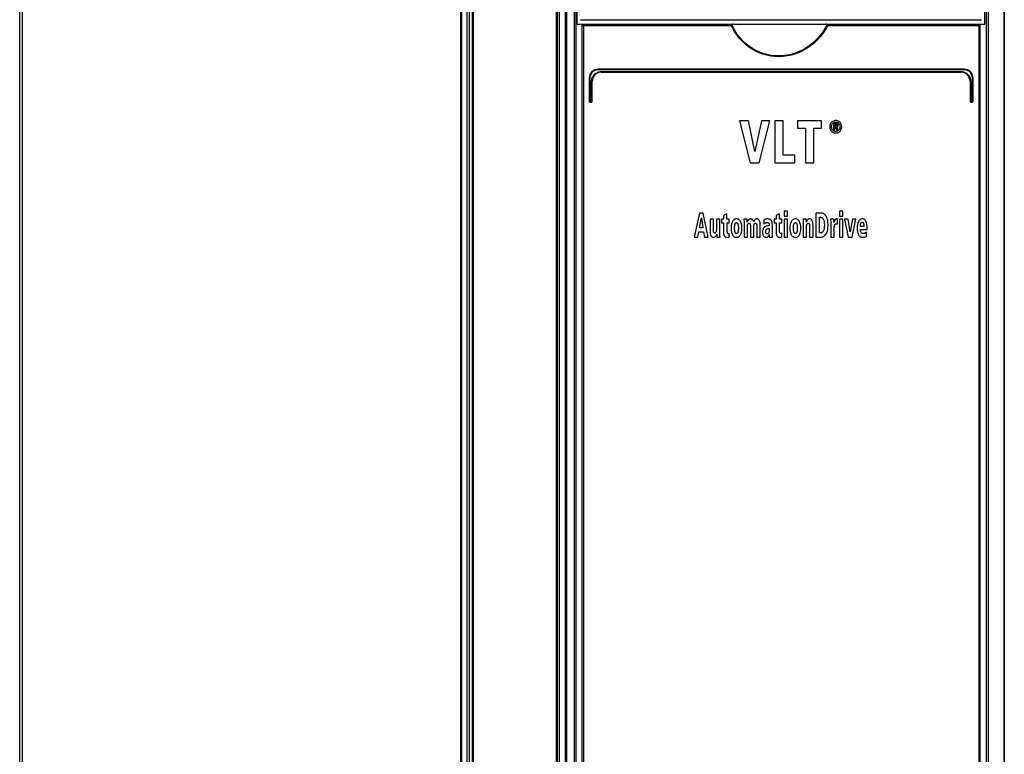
# Model space of a CAD drawing. Extents: x 0 to 420, y 0 to 297.
# Tile 4 of 45: x 45 to 78, y 147 to 172. Entities that reach past the tile are written whole.
import ezdxf

# ---------------------------------------------------------------- set-up
doc = ezdxf.new("R2010")
doc.units = 0
doc.header["$LTSCALE"] = 23.1
doc.layers.get('0').update_dxf_attribs({"linetype": 'CONTINUOUS'})

msp = doc.modelspace()

# ---------------------------------------------------------------- linework, layer by layer
at = {"color": 7, "linetype": 'CONTINUOUS'}
for p, q in [((44.679, 127.902), (44.679, 197.802)), ((62.603, 197.827), (62.603, 127.877)), ((62.684, 127.917), (62.684, 197.852)), ((63.279, 171.552), (63.279, 197.812)), ((76.879, 171.552), (76.879, 197.812)), ((63.236, 132.252), (63.236, 175.152)), ((76.922, 175.152), (76.922, 132.252)), ((63.279, 171.552), (76.879, 171.552)), ((63.381, 171.702), (76.759, 171.702)), ((63.436, 171.551), (63.436, 132.452)), ((68.418, 171.502), (68.44, 171.535)), ((76.722, 132.452), (76.722, 171.552)), ((76.179, 170.052), (63.979, 170.052)), ((64.079, 169.952), (76.079, 169.952)), ((63.679, 169.752), (63.679, 168.976)), ((63.779, 168.976), (63.779, 169.652)), ((76.379, 169.652), (76.379, 168.976)), ((76.479, 168.976), (76.479, 169.752)), ((63.703, 168.952), (63.755, 168.952)), ((76.403, 168.952), (76.455, 168.952)), ((68.693, 168.332), (69.047, 166.932)), ((68.993, 168.332), (68.693, 168.332)), ((69.203, 167.31), (68.993, 168.332)), ((69.42, 168.332), (69.203, 167.31)), ((69.347, 166.932), (69.707, 168.332)), ((69.707, 168.332), (69.42, 168.332)), ((69.867, 168.332), (69.867, 166.932)), ((70.145, 168.332), (69.867, 168.332)), ((70.145, 167.183), (70.145, 168.332)), ((70.63, 168.332), (70.63, 168.079)), ((71.426, 168.332), (70.63, 168.332)), ((71.426, 168.079), (71.426, 168.332)), ((71.824, 168.244), (71.824, 168.022)), ((71.901, 168.244), (71.824, 168.244)), ((71.868, 168.154), (71.868, 168.206)), ((71.868, 168.206), (71.897, 168.206)), ((70.63, 168.079), (70.889, 168.079)), ((70.889, 168.079), (70.889, 166.932)), ((71.167, 166.932), (71.167, 168.079)), ((71.167, 168.079), (71.426, 168.079)), ((71.824, 168.022), (71.868, 168.022)), ((71.902, 168.154), (71.868, 168.154)), ((71.868, 168.022), (71.868, 168.116)), ((71.868, 168.116), (71.888, 168.116)), ((71.888, 168.116), (71.935, 168.022)), ((71.987, 168.022), (71.932, 168.118)), ((71.935, 168.022), (71.987, 168.022)), ((70.54, 167.183), (70.145, 167.183)), ((70.54, 166.932), (70.54, 167.183)), ((69.047, 166.932), (69.347, 166.932)), ((69.867, 166.932), (70.54, 166.932)), ((70.889, 166.932), (71.167, 166.932)), ((67.352, 165.252), (67.183, 164.452)), ((67.483, 165.252), (67.352, 165.252)), ((67.646, 164.452), (67.483, 165.252)), ((68.271, 165.228), (68.16, 165.172)), ((68.271, 165.049), (68.271, 165.228)), ((70.026, 165.228), (69.914, 165.172)), ((70.026, 165.049), (70.026, 165.228)), ((70.175, 165.312), (70.175, 165.151)), ((70.29, 165.312), (70.175, 165.312)), ((70.29, 165.151), (70.29, 165.312)), ((71.418, 165.252), (71.238, 165.252)), ((71.238, 165.252), (71.238, 164.452)), ((72.142, 165.312), (72.028, 165.312)), ((72.028, 165.312), (72.028, 165.151)), ((72.142, 165.151), (72.142, 165.312)), ((67.355, 164.765), (67.417, 165.098)), ((67.417, 165.098), (67.469, 164.765)), ((67.706, 165.049), (67.706, 164.658)), ((67.821, 165.049), (67.706, 165.049)), ((67.821, 164.681), (67.821, 165.049)), ((67.923, 165.049), (67.923, 164.714)), ((68.037, 165.049), (67.923, 165.049)), ((68.037, 164.576), (68.037, 165.049)), ((68.095, 165.049), (68.095, 164.922)), ((68.16, 165.049), (68.095, 165.049)), ((68.095, 164.922), (68.157, 164.922)), ((68.157, 164.922), (68.157, 164.619)), ((68.16, 165.172), (68.16, 165.049)), ((68.346, 165.049), (68.271, 165.049)), ((68.271, 164.922), (68.271, 164.647)), ((68.271, 164.922), (68.346, 164.922)), ((68.346, 164.922), (68.346, 165.049)), ((68.946, 165.049), (68.838, 165.049)), ((68.841, 164.924), (68.841, 164.452)), ((69.501, 165.02), (69.506, 164.886)), ((69.612, 164.939), (69.616, 164.939)), ((69.616, 164.939), (69.631, 164.938)), ((69.849, 165.049), (69.849, 164.922)), ((69.914, 165.049), (69.849, 165.049)), ((69.849, 164.922), (69.912, 164.922)), ((69.912, 164.922), (69.912, 164.619)), ((69.914, 165.172), (69.914, 165.049)), ((70.101, 165.049), (70.026, 165.049)), ((70.026, 164.647), (70.026, 164.922)), ((70.026, 164.922), (70.101, 164.922)), ((70.101, 164.922), (70.101, 165.049)), ((70.175, 165.151), (70.29, 165.151)), ((70.175, 165.049), (70.175, 164.452)), ((70.29, 165.049), (70.175, 165.049)), ((70.29, 164.452), (70.29, 165.049)), ((70.917, 165.049), (70.809, 165.049)), ((70.812, 164.924), (70.812, 164.452)), ((71.356, 165.112), (71.387, 165.112)), ((71.356, 164.591), (71.356, 165.112)), ((71.833, 165.049), (71.728, 165.049)), ((71.731, 164.924), (71.731, 164.452)), ((71.836, 164.941), (71.833, 165.049)), ((71.959, 165.058), (71.943, 165.058)), ((71.959, 164.891), (71.959, 165.058)), ((72.028, 165.151), (72.142, 165.151)), ((72.142, 165.049), (72.028, 165.049)), ((72.028, 165.049), (72.028, 164.452)), ((72.142, 164.452), (72.142, 165.049)), ((72.315, 165.049), (72.195, 165.049)), ((72.195, 165.049), (72.313, 164.452)), ((72.385, 164.622), (72.315, 165.049)), ((72.455, 165.049), (72.385, 164.622)), ((72.449, 164.452), (72.567, 165.049)), ((72.567, 165.049), (72.455, 165.049)), ((67.298, 164.452), (67.333, 164.63)), ((67.333, 164.63), (67.493, 164.63)), ((67.469, 164.765), (67.355, 164.765)), ((67.493, 164.63), (67.524, 164.452)), ((68.348, 164.458), (68.348, 164.585)), ((68.956, 164.452), (68.956, 164.786)), ((69.054, 164.819), (69.054, 164.452)), ((69.169, 164.452), (69.169, 164.83)), ((69.267, 164.819), (69.267, 164.452)), ((69.382, 164.452), (69.382, 164.842)), ((69.682, 164.824), (69.648, 164.824)), ((69.682, 164.739), (69.682, 164.705)), ((69.787, 164.62), (69.787, 164.838)), ((70.102, 164.458), (70.102, 164.585)), ((70.926, 164.452), (70.926, 164.786)), ((71.028, 164.819), (71.028, 164.452)), ((71.143, 164.452), (71.143, 164.842)), ((71.394, 164.591), (71.356, 164.591)), ((71.846, 164.452), (71.846, 164.719)), ((72.841, 164.8), (72.722, 164.8)), ((72.722, 164.702), (72.946, 164.702)), ((72.925, 164.476), (72.923, 164.613)), ((72.946, 164.702), (72.946, 164.746)), ((67.183, 164.452), (67.298, 164.452)), ((67.524, 164.452), (67.646, 164.452)), ((67.933, 164.452), (68.04, 164.452)), ((68.841, 164.452), (68.956, 164.452)), ((69.054, 164.452), (69.169, 164.452)), ((69.267, 164.452), (69.382, 164.452)), ((69.682, 164.534), (69.685, 164.452)), ((69.685, 164.452), (69.79, 164.452)), ((70.175, 164.452), (70.29, 164.452)), ((70.812, 164.452), (70.926, 164.452)), ((71.028, 164.452), (71.143, 164.452)), ((71.238, 164.452), (71.403, 164.452)), ((71.731, 164.452), (71.846, 164.452)), ((72.028, 164.452), (72.142, 164.452)), ((72.313, 164.452), (72.449, 164.452))]:
    msp.add_line(p, q, dxfattribs=at)
at = {"color": 9, "linetype": 'CONTINUOUS'}
for p, q in [((44.757, 197.752), (44.757, 128.372)), ((59.393, 128.372), (59.393, 197.752)), ((59.429, 128.372), (59.429, 197.752)), ((59.6, 197.802), (59.6, 128.372)), ((59.67, 197.802), (59.67, 128.372)), ((59.78, 128.372), (59.78, 197.752)), ((59.815, 128.372), (59.815, 197.752)), ((62.576, 197.752), (62.576, 128.363)), ((62.882, 131.359), (62.882, 197.812)), ((62.927, 131.38), (62.927, 197.812)), ((77.502, 197.812), (77.502, 131.38)), ((77.523, 197.812), (77.523, 131.38)), ((63.181, 132.202), (63.181, 175.172)), ((76.98, 175.152), (76.98, 132.202)), ((63.481, 171.502), (63.481, 132.502)), ((68.418, 171.502), (63.481, 171.502)), ((76.68, 171.502), (71.63, 171.502)), ((76.68, 132.502), (76.68, 171.502)), ((76.182, 170.032), (63.977, 170.032)), ((64.077, 169.972), (76.082, 169.972)), ((63.697, 169.752), (63.679, 169.752)), ((63.697, 169.752), (63.697, 168.976)), ((63.757, 168.976), (63.757, 169.652)), ((63.757, 169.652), (63.779, 169.652)), ((76.402, 169.652), (76.379, 169.652)), ((76.402, 169.652), (76.402, 168.976)), ((76.462, 168.976), (76.462, 169.752)), ((76.462, 169.752), (76.479, 169.752)), ((63.697, 168.976), (63.679, 168.976)), ((63.701, 168.972), (63.753, 168.972)), ((63.757, 168.976), (63.779, 168.976)), ((76.402, 168.976), (76.379, 168.976)), ((76.406, 168.972), (76.458, 168.972)), ((76.462, 168.976), (76.479, 168.976))]:
    msp.add_line(p, q, dxfattribs=at)
at = {"color": 7, "linetype": 'CONTINUOUS'}
for points in [[(63.436, 171.551), (63.436, 171.55), (63.439, 171.547), (63.442, 171.543), (63.447, 171.538), (63.451, 171.532), (63.457, 171.526), (63.463, 171.52), (63.469, 171.514), (63.475, 171.508), (63.481, 171.502)], [(68.478, 171.552), (68.467, 171.551), (68.458, 171.549), (68.45, 171.545), (68.444, 171.54), (68.44, 171.535)], [(71.609, 171.536), (71.604, 171.541), (71.598, 171.545), (71.59, 171.549), (71.581, 171.551), (71.57, 171.552)], [(71.609, 171.536), (71.614, 171.528), (71.619, 171.52), (71.625, 171.511), (71.63, 171.502)], [(76.722, 171.551), (76.722, 171.549), (76.72, 171.546), (76.716, 171.542), (76.712, 171.537), (76.708, 171.531), (76.703, 171.526), (76.697, 171.52), (76.692, 171.514), (76.686, 171.508), (76.68, 171.502)], [(71.76, 168.279), (71.742, 168.258), (71.727, 168.236), (71.716, 168.213), (71.708, 168.189), (71.703, 168.162), (71.701, 168.132)], [(71.758, 168.132), (71.76, 168.162), (71.766, 168.187), (71.774, 168.208), (71.785, 168.228), (71.8, 168.245)], [(71.901, 168.338), (71.873, 168.336), (71.847, 168.331), (71.824, 168.323), (71.801, 168.312), (71.78, 168.297), (71.76, 168.279)], [(71.8, 168.245), (71.814, 168.259), (71.829, 168.27), (71.845, 168.278), (71.862, 168.284), (71.88, 168.287), (71.901, 168.289)], [(71.897, 168.206), (71.907, 168.206), (71.917, 168.205), (71.925, 168.203)], [(72.043, 168.279), (72.023, 168.297), (72.002, 168.311), (71.98, 168.323), (71.956, 168.331), (71.93, 168.336), (71.901, 168.338)], [(71.901, 168.289), (71.922, 168.287), (71.941, 168.284), (71.957, 168.278), (71.973, 168.269), (71.988, 168.259), (72.003, 168.245)], [(71.962, 168.229), (71.952, 168.235), (71.94, 168.239), (71.923, 168.243), (71.901, 168.244)], [(71.925, 168.203), (71.93, 168.2), (71.933, 168.198), (71.936, 168.194), (71.938, 168.189), (71.939, 168.182)], [(71.939, 168.182), (71.938, 168.174), (71.937, 168.168), (71.935, 168.164), (71.932, 168.161), (71.929, 168.159)], [(71.983, 168.177), (71.982, 168.194), (71.979, 168.207), (71.974, 168.216), (71.969, 168.224), (71.962, 168.229)], [(71.968, 168.134), (71.973, 168.139), (71.976, 168.146), (71.98, 168.154), (71.982, 168.164), (71.983, 168.177)], [(72.003, 168.245), (72.017, 168.227), (72.028, 168.208), (72.036, 168.186), (72.041, 168.161), (72.043, 168.131)], [(72.101, 168.132), (72.099, 168.162), (72.094, 168.189), (72.086, 168.213), (72.075, 168.236), (72.061, 168.258), (72.043, 168.279)], [(71.701, 168.132), (71.703, 168.102), (71.708, 168.075), (71.716, 168.051), (71.727, 168.028), (71.741, 168.006), (71.759, 167.986)], [(71.799, 168.018), (71.785, 168.036), (71.774, 168.055), (71.766, 168.077), (71.76, 168.102), (71.758, 168.132)], [(71.759, 167.986), (71.78, 167.967), (71.801, 167.952), (71.824, 167.941), (71.847, 167.933), (71.873, 167.928), (71.901, 167.926)], [(71.901, 167.974), (71.88, 167.975), (71.862, 167.979), (71.845, 167.985), (71.829, 167.993), (71.814, 168.004), (71.799, 168.018)], [(72.003, 168.018), (71.988, 168.004), (71.973, 167.994), (71.957, 167.985), (71.94, 167.979), (71.922, 167.975), (71.901, 167.974)], [(71.901, 167.926), (71.93, 167.928), (71.956, 167.933), (71.98, 167.941), (72.002, 167.952), (72.023, 167.967), (72.044, 167.986)], [(71.929, 168.159), (71.923, 168.156), (71.914, 168.154), (71.902, 168.154)], [(71.932, 168.118), (71.943, 168.12), (71.953, 168.124), (71.961, 168.128), (71.968, 168.134)], [(72.043, 168.131), (72.041, 168.102), (72.036, 168.077), (72.028, 168.055), (72.017, 168.036), (72.003, 168.018)], [(72.044, 167.986), (72.061, 168.006), (72.075, 168.028), (72.086, 168.051), (72.094, 168.075), (72.099, 168.102), (72.101, 168.132)], [(71.575, 165.162), (71.551, 165.19), (71.529, 165.211), (71.507, 165.227), (71.486, 165.238), (71.464, 165.246), (71.442, 165.25), (71.418, 165.252)], [(68.454, 164.973), (68.442, 164.948), (68.432, 164.922), (68.424, 164.895), (68.418, 164.868), (68.413, 164.841), (68.41, 164.813), (68.408, 164.784), (68.408, 164.752)], [(68.725, 164.973), (68.716, 164.989), (68.705, 165.004), (68.693, 165.016), (68.681, 165.027), (68.668, 165.036), (68.655, 165.043), (68.64, 165.049), (68.624, 165.053), (68.607, 165.056), (68.59, 165.057)], [(68.59, 164.933), (68.6, 164.932), (68.608, 164.928), (68.615, 164.923), (68.622, 164.917), (68.627, 164.908), (68.633, 164.898), (68.637, 164.887), (68.641, 164.873), (68.645, 164.858), (68.647, 164.842), (68.649, 164.826), (68.651, 164.809), (68.652, 164.792), (68.653, 164.773), (68.653, 164.752)], [(68.772, 164.752), (68.771, 164.784), (68.769, 164.813), (68.766, 164.841), (68.761, 164.869), (68.755, 164.896), (68.747, 164.922), (68.737, 164.948), (68.725, 164.973)], [(68.838, 165.049), (68.84, 165.016), (68.841, 164.974), (68.841, 164.924)], [(68.95, 164.949), (68.949, 164.987), (68.948, 165.02), (68.946, 165.049)], [(68.99, 165.029), (68.979, 165.015), (68.969, 164.998), (68.959, 164.977), (68.95, 164.949)], [(68.956, 164.786), (68.957, 164.826), (68.962, 164.856), (68.969, 164.879)], [(68.969, 164.879), (68.974, 164.891), (68.98, 164.899), (68.986, 164.905), (68.994, 164.909), (69.002, 164.912), (69.011, 164.913)], [(69.062, 165.058), (69.042, 165.056), (69.026, 165.053), (69.012, 165.047), (69.001, 165.039), (68.99, 165.029)], [(69.011, 164.913), (69.017, 164.913), (69.022, 164.911), (69.028, 164.908), (69.034, 164.903), (69.04, 164.895)], [(69.04, 164.895), (69.044, 164.888), (69.048, 164.878), (69.051, 164.864), (69.053, 164.845), (69.054, 164.819)], [(69.127, 165.031), (69.118, 165.04), (69.107, 165.048), (69.094, 165.053), (69.08, 165.057), (69.062, 165.058)], [(69.163, 164.958), (69.155, 164.983), (69.146, 165.003), (69.137, 165.019), (69.127, 165.031)], [(69.201, 165.03), (69.187, 165.012), (69.174, 164.989), (69.163, 164.958)], [(69.169, 164.83), (69.17, 164.854), (69.175, 164.873), (69.181, 164.889)], [(69.181, 164.889), (69.186, 164.897), (69.191, 164.902), (69.196, 164.906), (69.203, 164.91), (69.211, 164.912), (69.22, 164.913)], [(69.271, 165.057), (69.251, 165.055), (69.235, 165.052), (69.222, 165.046), (69.211, 165.039), (69.201, 165.03)], [(69.22, 164.913), (69.228, 164.912), (69.235, 164.91), (69.241, 164.907), (69.248, 164.901), (69.254, 164.892)], [(69.254, 164.892), (69.259, 164.882), (69.263, 164.868), (69.266, 164.847), (69.267, 164.819)], [(69.358, 164.995), (69.349, 165.013), (69.339, 165.027), (69.328, 165.038), (69.317, 165.046), (69.304, 165.052), (69.289, 165.055), (69.271, 165.057)], [(69.382, 164.842), (69.38, 164.893), (69.375, 164.935), (69.367, 164.968), (69.358, 164.995)], [(69.528, 165.034), (69.518, 165.029), (69.509, 165.025), (69.501, 165.02)], [(69.506, 164.886), (69.517, 164.896), (69.528, 164.906), (69.539, 164.914)], [(69.558, 165.045), (69.548, 165.041), (69.537, 165.038), (69.528, 165.034)], [(69.539, 164.914), (69.549, 164.921), (69.558, 164.926), (69.566, 164.93)], [(69.623, 165.057), (69.602, 165.056), (69.581, 165.052), (69.558, 165.045)], [(69.566, 164.93), (69.574, 164.933), (69.582, 164.936), (69.59, 164.938)], [(69.59, 164.938), (69.597, 164.939), (69.605, 164.939), (69.612, 164.939)], [(69.706, 165.043), (69.691, 165.049), (69.672, 165.053), (69.65, 165.056), (69.623, 165.057)], [(69.631, 164.938), (69.638, 164.936), (69.645, 164.932), (69.654, 164.926)], [(69.654, 164.926), (69.659, 164.921), (69.664, 164.914), (69.669, 164.904), (69.674, 164.891)], [(69.674, 164.891), (69.678, 164.875), (69.681, 164.853), (69.682, 164.824)], [(69.755, 164.998), (69.746, 165.012), (69.734, 165.024), (69.721, 165.035), (69.706, 165.043)], [(69.787, 164.838), (69.784, 164.895), (69.777, 164.939), (69.767, 164.972), (69.755, 164.998)], [(70.418, 164.973), (70.403, 164.943), (70.391, 164.907), (70.381, 164.865), (70.374, 164.814), (70.371, 164.752)], [(70.553, 165.057), (70.528, 165.055), (70.505, 165.05), (70.486, 165.042), (70.467, 165.031), (70.45, 165.016), (70.434, 164.998), (70.418, 164.973)], [(70.49, 164.752), (70.491, 164.805), (70.495, 164.845), (70.501, 164.874), (70.508, 164.894), (70.515, 164.909), (70.522, 164.919), (70.529, 164.925), (70.537, 164.93), (70.544, 164.932), (70.553, 164.933)], [(70.689, 164.973), (70.673, 164.998), (70.657, 165.016), (70.64, 165.031), (70.622, 165.042), (70.602, 165.05), (70.579, 165.055), (70.553, 165.057)], [(70.553, 164.933), (70.561, 164.932), (70.569, 164.93), (70.576, 164.925), (70.583, 164.919), (70.591, 164.909), (70.598, 164.895), (70.605, 164.874), (70.61, 164.845), (70.615, 164.805), (70.616, 164.752)], [(70.735, 164.752), (70.733, 164.814), (70.726, 164.865), (70.716, 164.907), (70.703, 164.943), (70.689, 164.973)], [(70.809, 165.049), (70.81, 165.016), (70.812, 164.974), (70.812, 164.924)], [(70.92, 164.949), (70.92, 164.987), (70.919, 165.02), (70.917, 165.049)], [(70.961, 165.029), (70.95, 165.016), (70.939, 164.999), (70.929, 164.977), (70.92, 164.949)], [(70.926, 164.786), (70.928, 164.827), (70.933, 164.858), (70.939, 164.879)], [(70.939, 164.879), (70.945, 164.891), (70.951, 164.899), (70.957, 164.905), (70.964, 164.909), (70.971, 164.912), (70.98, 164.913)], [(71.032, 165.057), (71.012, 165.056), (70.996, 165.053), (70.983, 165.047), (70.971, 165.039), (70.961, 165.029)], [(70.98, 164.913), (70.987, 164.913), (70.994, 164.911), (71.001, 164.908), (71.007, 164.903), (71.014, 164.896)], [(71.014, 164.896), (71.018, 164.888), (71.022, 164.878), (71.025, 164.864), (71.027, 164.844), (71.028, 164.819)], [(71.119, 164.995), (71.11, 165.013), (71.1, 165.027), (71.089, 165.038), (71.078, 165.046), (71.065, 165.052), (71.05, 165.056), (71.032, 165.057)], [(71.143, 164.842), (71.141, 164.893), (71.135, 164.935), (71.128, 164.968), (71.119, 164.995)], [(71.387, 165.112), (71.406, 165.11), (71.422, 165.106), (71.437, 165.1), (71.451, 165.091), (71.464, 165.078), (71.477, 165.062), (71.489, 165.04), (71.501, 165.011), (71.511, 164.97), (71.518, 164.916), (71.521, 164.844)], [(71.644, 164.845), (71.641, 164.939), (71.632, 165.011), (71.619, 165.065), (71.605, 165.106), (71.59, 165.138), (71.575, 165.162)], [(71.728, 165.049), (71.73, 165.016), (71.731, 164.974), (71.731, 164.924)], [(71.855, 164.988), (71.842, 164.956), (71.836, 164.941)], [(71.874, 165.025), (71.868, 165.014), (71.861, 165.002), (71.855, 164.988)], [(71.859, 164.841), (71.866, 164.859), (71.873, 164.873), (71.881, 164.883)], [(71.903, 165.05), (71.892, 165.043), (71.883, 165.035), (71.874, 165.025)], [(71.881, 164.883), (71.889, 164.889), (71.898, 164.894), (71.908, 164.897), (71.921, 164.898)], [(71.943, 165.058), (71.926, 165.057), (71.913, 165.054), (71.903, 165.05)], [(71.921, 164.898), (71.935, 164.897), (71.947, 164.894), (71.959, 164.891)], [(72.657, 164.966), (72.639, 164.925), (72.626, 164.876), (72.617, 164.82), (72.613, 164.752)], [(72.781, 165.058), (72.76, 165.055), (72.74, 165.05), (72.722, 165.042), (72.705, 165.031), (72.689, 165.015), (72.673, 164.994), (72.657, 164.966)], [(72.724, 164.838), (72.725, 164.854), (72.727, 164.87), (72.731, 164.887)], [(72.731, 164.887), (72.735, 164.904), (72.741, 164.918), (72.748, 164.93)], [(72.748, 164.93), (72.753, 164.936), (72.758, 164.941), (72.765, 164.944), (72.772, 164.946), (72.781, 164.947)], [(72.823, 165.053), (72.805, 165.056), (72.791, 165.057), (72.781, 165.058)], [(72.781, 164.947), (72.791, 164.946), (72.799, 164.944), (72.806, 164.94), (72.812, 164.935), (72.818, 164.927), (72.824, 164.917), (72.829, 164.903)], [(72.877, 165.019), (72.861, 165.034), (72.846, 165.044), (72.834, 165.05), (72.823, 165.053)], [(72.829, 164.903), (72.835, 164.875), (72.839, 164.842), (72.841, 164.8)], [(72.925, 164.927), (72.913, 164.962), (72.9, 164.988), (72.888, 165.006), (72.877, 165.019)], [(72.946, 164.746), (72.943, 164.826), (72.935, 164.885), (72.925, 164.927)], [(67.706, 164.658), (67.709, 164.607), (67.714, 164.565), (67.722, 164.532), (67.731, 164.505)], [(67.836, 164.607), (67.831, 164.614), (67.827, 164.624), (67.824, 164.637), (67.822, 164.656), (67.821, 164.681)], [(67.869, 164.586), (67.861, 164.587), (67.855, 164.589), (67.848, 164.593), (67.842, 164.598), (67.836, 164.607)], [(67.911, 164.622), (67.905, 164.609), (67.899, 164.6), (67.893, 164.594), (67.886, 164.59), (67.878, 164.587), (67.869, 164.586)], [(67.891, 164.473), (67.905, 164.491), (67.918, 164.516), (67.93, 164.551)], [(67.923, 164.714), (67.921, 164.674), (67.917, 164.644), (67.911, 164.622)], [(67.93, 164.551), (67.931, 164.513), (67.931, 164.48), (67.933, 164.452)], [(68.04, 164.452), (68.038, 164.484), (68.037, 164.526), (68.037, 164.576)], [(68.157, 164.619), (68.159, 164.573), (68.165, 164.54), (68.172, 164.515), (68.181, 164.496), (68.19, 164.482)], [(68.271, 164.647), (68.272, 164.639), (68.272, 164.631), (68.273, 164.623), (68.274, 164.616), (68.275, 164.608), (68.277, 164.601), (68.28, 164.594), (68.283, 164.589)], [(68.283, 164.589), (68.286, 164.584), (68.29, 164.58), (68.294, 164.577), (68.299, 164.574), (68.304, 164.573), (68.31, 164.572)], [(68.31, 164.572), (68.321, 164.573), (68.331, 164.575), (68.34, 164.579), (68.348, 164.585)], [(68.408, 164.752), (68.408, 164.721), (68.41, 164.691), (68.413, 164.662), (68.418, 164.635), (68.424, 164.607), (68.432, 164.58), (68.442, 164.554), (68.454, 164.529)], [(68.638, 164.615), (68.634, 164.604), (68.63, 164.595), (68.625, 164.586), (68.619, 164.579), (68.613, 164.573), (68.606, 164.569), (68.598, 164.566), (68.59, 164.565)], [(68.653, 164.752), (68.653, 164.732), (68.652, 164.714), (68.651, 164.697), (68.65, 164.68), (68.648, 164.664), (68.645, 164.647), (68.642, 164.631), (68.638, 164.615)], [(68.726, 164.529), (68.738, 164.554), (68.748, 164.581), (68.756, 164.608), (68.762, 164.635), (68.766, 164.662), (68.769, 164.691), (68.771, 164.72), (68.772, 164.752)], [(69.484, 164.74), (69.475, 164.721), (69.467, 164.697), (69.462, 164.665), (69.46, 164.623)], [(69.46, 164.623), (69.462, 164.586), (69.466, 164.556), (69.473, 164.531), (69.482, 164.51), (69.492, 164.492)], [(69.539, 164.799), (69.524, 164.789), (69.51, 164.776), (69.496, 164.76), (69.484, 164.74)], [(69.602, 164.821), (69.583, 164.817), (69.562, 164.81), (69.539, 164.799)], [(69.564, 164.635), (69.565, 164.655), (69.568, 164.671), (69.572, 164.684), (69.577, 164.694)], [(69.572, 164.591), (69.568, 164.601), (69.565, 164.615), (69.564, 164.635)], [(69.586, 164.567), (69.583, 164.57), (69.579, 164.575), (69.575, 164.582), (69.572, 164.591)], [(69.577, 164.694), (69.584, 164.706), (69.592, 164.714), (69.599, 164.721), (69.606, 164.725)], [(69.614, 164.556), (69.61, 164.556), (69.604, 164.558), (69.596, 164.561), (69.586, 164.567)], [(69.648, 164.824), (69.636, 164.824), (69.621, 164.823), (69.602, 164.821)], [(69.606, 164.725), (69.621, 164.732), (69.634, 164.736), (69.645, 164.738)], [(69.63, 164.561), (69.623, 164.558), (69.617, 164.557), (69.614, 164.556)], [(69.652, 164.577), (69.643, 164.569), (69.636, 164.564), (69.63, 164.561)], [(69.645, 164.738), (69.659, 164.739), (69.671, 164.739), (69.682, 164.739)], [(69.673, 164.621), (69.666, 164.601), (69.659, 164.587), (69.652, 164.577)], [(69.682, 164.705), (69.681, 164.669), (69.678, 164.641), (69.673, 164.621)], [(69.79, 164.452), (69.788, 164.492), (69.787, 164.548), (69.787, 164.62)], [(69.912, 164.619), (69.914, 164.573), (69.92, 164.54), (69.927, 164.515), (69.936, 164.496), (69.945, 164.482)], [(70.038, 164.589), (70.034, 164.594), (70.031, 164.602), (70.029, 164.613), (70.027, 164.628), (70.026, 164.647)], [(70.065, 164.572), (70.059, 164.573), (70.053, 164.574), (70.048, 164.577), (70.043, 164.582), (70.038, 164.589)], [(70.102, 164.585), (70.095, 164.579), (70.086, 164.575), (70.076, 164.573), (70.065, 164.572)], [(70.371, 164.752), (70.374, 164.689), (70.381, 164.637), (70.391, 164.595), (70.403, 164.559), (70.417, 164.529)], [(70.506, 164.615), (70.498, 164.646), (70.492, 164.691), (70.49, 164.752)], [(70.553, 164.565), (70.546, 164.566), (70.539, 164.568), (70.533, 164.572), (70.526, 164.577), (70.519, 164.586), (70.512, 164.598), (70.506, 164.615)], [(70.601, 164.615), (70.595, 164.598), (70.588, 164.586), (70.581, 164.578), (70.575, 164.572), (70.568, 164.568), (70.561, 164.566), (70.553, 164.565)], [(70.616, 164.752), (70.614, 164.691), (70.609, 164.647), (70.601, 164.615)], [(70.689, 164.529), (70.703, 164.559), (70.716, 164.595), (70.726, 164.638), (70.733, 164.689), (70.735, 164.752)], [(71.49, 164.664), (71.479, 164.642), (71.468, 164.626), (71.455, 164.613), (71.442, 164.604), (71.428, 164.597), (71.412, 164.593), (71.394, 164.591)], [(71.521, 164.844), (71.518, 164.784), (71.511, 164.736), (71.502, 164.697), (71.49, 164.664)], [(71.572, 164.545), (71.589, 164.571), (71.605, 164.603), (71.62, 164.644), (71.632, 164.695), (71.641, 164.76), (71.644, 164.845)], [(71.846, 164.719), (71.846, 164.741), (71.847, 164.762), (71.849, 164.784)], [(71.849, 164.784), (71.851, 164.805), (71.855, 164.824), (71.859, 164.841)], [(72.613, 164.752), (72.616, 164.689), (72.623, 164.637), (72.633, 164.595), (72.645, 164.559), (72.66, 164.529)], [(72.722, 164.8), (72.722, 164.81), (72.723, 164.822), (72.724, 164.838)], [(72.745, 164.608), (72.736, 164.628), (72.728, 164.65), (72.724, 164.674), (72.722, 164.702)], [(72.816, 164.566), (72.8, 164.567), (72.786, 164.571), (72.774, 164.577), (72.764, 164.584), (72.754, 164.594), (72.745, 164.608)], [(72.846, 164.569), (72.835, 164.567), (72.825, 164.566), (72.816, 164.566)], [(72.874, 164.58), (72.866, 164.576), (72.856, 164.573), (72.846, 164.569)], [(72.923, 164.613), (72.909, 164.602), (72.893, 164.591), (72.874, 164.58)], [(67.731, 164.505), (67.741, 164.487), (67.751, 164.473), (67.762, 164.463), (67.773, 164.455), (67.786, 164.449), (67.802, 164.445), (67.82, 164.444)], [(67.82, 164.444), (67.84, 164.445), (67.856, 164.449), (67.869, 164.455), (67.881, 164.463), (67.891, 164.473)], [(68.19, 164.482), (68.203, 164.469), (68.215, 164.459), (68.227, 164.452), (68.24, 164.447), (68.253, 164.444), (68.268, 164.443)], [(68.268, 164.443), (68.278, 164.444), (68.288, 164.444), (68.297, 164.445), (68.306, 164.446), (68.316, 164.447), (68.325, 164.449), (68.334, 164.452), (68.341, 164.455), (68.348, 164.458)], [(68.59, 164.444), (68.607, 164.445), (68.624, 164.447), (68.64, 164.452), (68.655, 164.458), (68.669, 164.465), (68.682, 164.474), (68.694, 164.485), (68.706, 164.499), (68.716, 164.514), (68.726, 164.529)], [(69.492, 164.492), (69.505, 164.476), (69.517, 164.464), (69.53, 164.455), (69.544, 164.449), (69.559, 164.445), (69.577, 164.444)], [(69.577, 164.444), (69.594, 164.445), (69.609, 164.449), (69.623, 164.455), (69.636, 164.463), (69.648, 164.474)], [(69.648, 164.474), (69.662, 164.491), (69.672, 164.506), (69.678, 164.52), (69.682, 164.534)], [(69.945, 164.482), (69.957, 164.469), (69.969, 164.459), (69.982, 164.452), (69.994, 164.447), (70.008, 164.444), (70.023, 164.443)], [(70.023, 164.443), (70.049, 164.445), (70.069, 164.447), (70.084, 164.45), (70.095, 164.454), (70.102, 164.458)], [(70.417, 164.529), (70.434, 164.504), (70.45, 164.485), (70.468, 164.47), (70.486, 164.459), (70.506, 164.451), (70.528, 164.446), (70.553, 164.444)], [(70.553, 164.444), (70.579, 164.446), (70.601, 164.451), (70.621, 164.459), (70.639, 164.47), (70.657, 164.485), (70.673, 164.504), (70.689, 164.529)], [(71.403, 164.452), (71.43, 164.453), (71.455, 164.459), (71.479, 164.467), (71.502, 164.479), (71.525, 164.495), (71.549, 164.517), (71.572, 164.545)], [(72.66, 164.529), (72.673, 164.508), (72.687, 164.491), (72.702, 164.477), (72.719, 164.465), (72.737, 164.456), (72.757, 164.45), (72.779, 164.445), (72.805, 164.444)], [(72.805, 164.444), (72.836, 164.446), (72.865, 164.452), (72.895, 164.462), (72.925, 164.476)]]:
    msp.add_lwpolyline(points, dxfattribs=at)
at = {"color": 9, "linetype": 'CONTINUOUS'}
for points in [[(71.63, 171.502), (71.562, 171.381), (71.482, 171.259), (71.391, 171.141), (71.289, 171.028), (71.179, 170.924), (71.063, 170.83), (70.942, 170.747), (70.816, 170.674), (70.686, 170.612), (70.553, 170.561), (70.418, 170.521), (70.281, 170.492), (70.144, 170.474), (70.007, 170.468), (69.871, 170.472), (69.735, 170.487), (69.602, 170.514), (69.471, 170.55), (69.343, 170.597), (69.219, 170.655), (69.1, 170.722), (68.985, 170.8), (68.876, 170.886), (68.774, 170.982), (68.68, 171.086), (68.596, 171.194), (68.524, 171.303), (68.465, 171.407), (68.418, 171.502)], [(71.609, 171.536), (71.544, 171.415), (71.467, 171.293), (71.378, 171.174), (71.279, 171.06), (71.17, 170.954), (71.056, 170.859), (70.935, 170.774), (70.81, 170.7), (70.68, 170.637), (70.548, 170.585), (70.413, 170.545), (70.276, 170.516), (70.139, 170.498), (70.003, 170.492), (69.866, 170.497), (69.731, 170.513), (69.598, 170.539), (69.468, 170.577), (69.341, 170.626), (69.217, 170.684), (69.099, 170.753), (68.986, 170.832), (68.879, 170.921), (68.778, 171.018), (68.687, 171.124), (68.606, 171.232), (68.538, 171.34), (68.482, 171.443), (68.44, 171.535)], [(63.977, 170.032), (63.944, 170.03), (63.91, 170.023), (63.878, 170.013), (63.847, 169.999), (63.818, 169.982), (63.791, 169.961), (63.768, 169.937), (63.747, 169.91), (63.729, 169.881), (63.715, 169.851), (63.705, 169.818), (63.699, 169.785), (63.697, 169.752)], [(63.757, 169.652), (63.76, 169.69), (63.766, 169.728), (63.778, 169.765), (63.794, 169.8), (63.814, 169.833), (63.838, 169.863), (63.865, 169.891), (63.895, 169.915), (63.928, 169.935), (63.964, 169.951), (64.001, 169.962), (64.039, 169.969), (64.077, 169.972)], [(63.977, 170.032), (63.977, 170.037), (63.978, 170.042), (63.978, 170.046), (63.978, 170.049), (63.979, 170.051), (63.979, 170.052)], [(64.077, 169.972), (64.077, 169.966), (64.078, 169.962), (64.078, 169.957), (64.078, 169.954), (64.079, 169.952), (64.079, 169.952)], [(76.082, 169.972), (76.082, 169.966), (76.081, 169.962), (76.081, 169.957), (76.08, 169.954), (76.08, 169.952), (76.079, 169.952)], [(76.082, 169.972), (76.12, 169.969), (76.158, 169.962), (76.196, 169.951), (76.231, 169.935), (76.264, 169.914), (76.295, 169.89), (76.322, 169.863), (76.346, 169.833), (76.366, 169.799), (76.381, 169.764), (76.393, 169.727), (76.4, 169.69), (76.402, 169.652)], [(76.182, 170.032), (76.182, 170.037), (76.181, 170.042), (76.181, 170.046), (76.18, 170.049), (76.18, 170.051), (76.179, 170.052)], [(76.462, 169.752), (76.46, 169.785), (76.454, 169.818), (76.444, 169.85), (76.43, 169.881), (76.413, 169.91), (76.392, 169.937), (76.368, 169.961), (76.341, 169.982), (76.312, 169.999), (76.281, 170.013), (76.249, 170.023), (76.216, 170.03), (76.182, 170.032)], [(63.697, 168.976), (63.697, 168.975), (63.698, 168.974), (63.698, 168.974), (63.698, 168.973), (63.699, 168.972), (63.7, 168.972), (63.701, 168.972)], [(63.701, 168.972), (63.701, 168.966), (63.702, 168.962), (63.702, 168.957), (63.702, 168.954), (63.703, 168.952), (63.703, 168.952)], [(63.753, 168.972), (63.754, 168.972), (63.755, 168.972), (63.755, 168.972), (63.756, 168.973), (63.757, 168.973), (63.757, 168.974), (63.757, 168.976)], [(63.753, 168.972), (63.753, 168.966), (63.754, 168.962), (63.754, 168.957), (63.754, 168.954), (63.755, 168.952), (63.755, 168.952)], [(76.402, 168.976), (76.402, 168.975), (76.402, 168.974), (76.402, 168.974), (76.403, 168.973), (76.404, 168.972), (76.405, 168.972), (76.406, 168.972)], [(76.406, 168.972), (76.406, 168.966), (76.405, 168.962), (76.405, 168.957), (76.404, 168.954), (76.404, 168.952), (76.403, 168.952)], [(76.458, 168.972), (76.458, 168.966), (76.457, 168.962), (76.457, 168.957), (76.456, 168.954), (76.456, 168.952), (76.455, 168.952)], [(76.458, 168.972), (76.458, 168.972), (76.459, 168.972), (76.46, 168.972), (76.461, 168.973), (76.461, 168.973), (76.462, 168.974), (76.462, 168.976)], [(68.59, 165.057), (68.572, 165.056), (68.555, 165.053), (68.539, 165.049), (68.525, 165.043), (68.511, 165.036), (68.498, 165.027), (68.486, 165.016), (68.474, 165.003), (68.464, 164.989), (68.454, 164.973)], [(68.526, 164.752), (68.526, 164.774), (68.527, 164.794), (68.528, 164.813), (68.53, 164.831), (68.532, 164.849), (68.536, 164.866), (68.54, 164.881), (68.544, 164.895), (68.55, 164.906), (68.556, 164.915), (68.562, 164.922), (68.57, 164.928), (68.579, 164.932), (68.59, 164.933)], [(68.542, 164.615), (68.538, 164.631), (68.534, 164.647), (68.531, 164.664), (68.529, 164.68), (68.528, 164.697), (68.527, 164.714), (68.526, 164.732), (68.526, 164.752)], [(68.59, 164.565), (68.582, 164.566), (68.575, 164.568), (68.569, 164.572), (68.563, 164.577), (68.557, 164.584), (68.551, 164.593), (68.546, 164.603), (68.542, 164.615)], [(68.454, 164.529), (68.464, 164.513), (68.475, 164.498), (68.486, 164.485), (68.499, 164.474), (68.511, 164.465), (68.525, 164.458), (68.54, 164.452), (68.556, 164.447), (68.573, 164.445), (68.59, 164.444)]]:
    msp.add_lwpolyline(points, dxfattribs=at)
at = {"color": 7, "linetype": 'CONTINUOUS'}
for centre, radius, start, end in [((63.979, 169.752), 0.3, 90, 180), ((64.079, 169.652), 0.3, 89.9994, 179.9999), ((76.079, 169.652), 0.3, 359.9994, 90), ((76.179, 169.752), 0.3, 0, 90), ((63.703, 168.976), 0.024, 180, 270), ((63.755, 168.976), 0.024, 270, 360), ((76.403, 168.976), 0.024, 180, 270), ((76.455, 168.976), 0.024, 270, 360)]:
    msp.add_arc(centre, radius, start, end, dxfattribs=at)

doc.saveas('drawing.dxf')
